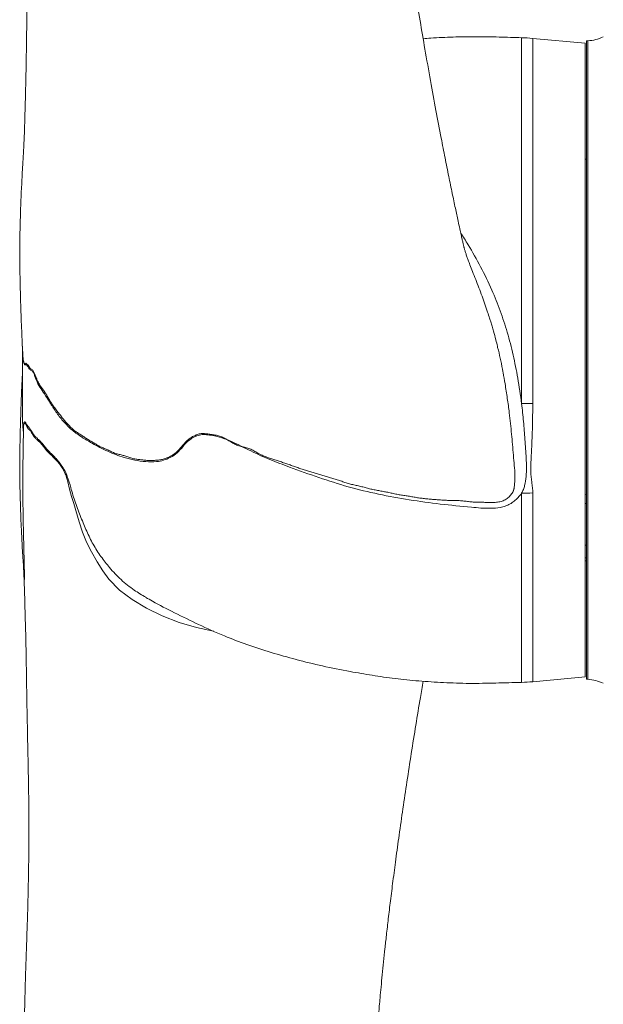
# Model space of a CAD drawing. Header units: millimetres. Extents: x 294 to 1785, y 657 to 2624.
# Tile 2 of 9: x 294 to 549, y 1440 to 1870. Entities that reach past the tile are written whole.
import ezdxf

# ---------------------------------------------------------------- set-up
doc = ezdxf.new("R2010")
doc.units = ezdxf.units.MM

msp = doc.modelspace()

# ---------------------------------------------------------------- linework, layer by layer
at = {"color": 8, "linetype": 'Continuous', "lineweight": 15}
for p, q in [((513.21, 1701.91), (513.21, 1861.72)), ((518.08, 1861.42), (518.08, 1701.95)), ((513.21, 1580.13), (513.21, 1662.75)), ((518.08, 1662.87), (518.08, 1580.42))]:
    msp.add_line(p, q, dxfattribs=at)
at = {"color": 7, "linetype": 'Continuous', "lineweight": 15}
for p, q in [((541.01, 1859.34), (518.08, 1861.42)), ((541.01, 1720.92), (541.01, 1859.34)), ((542.06, 1860.34), (541.56, 1860.34)), ((541.56, 1720.92), (541.56, 1860.34)), ((542.06, 1720.92), (542.06, 1860.34)), ((541.56, 1808.69), (541.01, 1808.69)), ((541.01, 1582.51), (541.01, 1720.92)), ((541.56, 1581.51), (541.56, 1720.92)), ((542.06, 1581.51), (542.06, 1720.92)), ((541.01, 1662.25), (541.56, 1662.28)), ((541.56, 1658.28), (541.01, 1658.26)), ((541.01, 1640.11), (541.56, 1640.11)), ((541.56, 1634.55), (541.01, 1634.56)), ((541.01, 1633.16), (541.56, 1633.16)), ((518.08, 1580.42), (541.01, 1582.51)), ((541.56, 1581.51), (542.06, 1581.51))]:
    msp.add_line(p, q, dxfattribs=at)
at = {"color": 8, "linetype": 'Continuous', "lineweight": 15, "flags": 128}
for points in [[(295.6, 1721.31), (295.63, 1721.03), (295.63, 1721.01), (295.63, 1721), (295.63, 1720.99), (295.63, 1720.99), (295.65, 1720.95), (295.7, 1720.79), (295.96, 1720.01), (296.24, 1719.39), (296.47, 1719.43), (296.73, 1719.56), (297.07, 1719.28), (297.72, 1718.61), (298.16, 1717.93), (298.64, 1717.29), (299.15, 1717), (299.7, 1716.63), (300.44, 1715.39), (301.27, 1713.27), (301.27, 1713.27), (301.27, 1713.27)], [(378.87, 1602.45), (378.77, 1602.47), (371.22, 1604.09), (363.75, 1606.35), (356.33, 1609.24), (349.42, 1612.55), (343.14, 1616.32), (337.73, 1620.43), (333.04, 1625.15), (330.34, 1628.82), (327.92, 1632.82), (325.48, 1637.16), (323.28, 1641.34), (321.47, 1645.67), (319.99, 1650.29), (318.59, 1655.2), (317.67, 1658.21), (316.65, 1661.33), (315.82, 1664.46), (315.09, 1667.67), (314.65, 1669.2), (314.2, 1670.76), (314.2, 1670.76), (314.2, 1670.76)]]:
    msp.add_lwpolyline(points, dxfattribs=at)
at = {"color": 7, "linetype": 'Continuous', "lineweight": 15, "flags": 128}
msp.add_lwpolyline([(518.08, 1701.95), (517.47, 1701.95), (516.86, 1701.94), (516.26, 1701.93), (515.65, 1701.93), (515.04, 1701.92), (514.43, 1701.92), (513.82, 1701.92), (513.21, 1701.91)], dxfattribs=at)
at = {"color": 7, "linetype": 'Continuous', "lineweight": 15}
for centre, radius, start, end in [((510.9, 1782.51), 79.24, 84.8022, 88.3259), ((541.06, 1878.37), 18.05, 273.1848, 295.6793), ((510.91, 1853.61), 190.87, 270.6908, 272.1513), ((510.9, 1659.34), 79.24, 271.6741, 275.1978), ((541.06, 1563.48), 18.05, 64.3207, 86.8152)]:
    msp.add_arc(centre, radius, start, end, dxfattribs=at)
for points, knots in [([(502.68, 1726.89), (502.68, 1726.9), (502.49, 1727.67), (501.95, 1729.87), (501.12, 1732.94), (500.33, 1735.59), (499.75, 1737.47), (499.11, 1739.56), (498.25, 1742.23), (497.15, 1745.47), (495.86, 1749.04), (494.51, 1752.65), (493.12, 1756.22), (491.83, 1759.48), (490.73, 1762.32), (489.88, 1764.58), (489.3, 1766.22), (488.82, 1767.64), (488.49, 1768.7), (488.26, 1769.47), (488.12, 1769.97), (488.01, 1770.39), (487.98, 1770.52), (487.89, 1770.84), (487.59, 1772.12), (487.22, 1773.76), (486.78, 1775.77), (486.2, 1778.42), (485.35, 1782.3), (484.24, 1787.46), (482.87, 1793.96), (481.37, 1801.29), (479.76, 1809.33), (477.89, 1818.92), (475.77, 1830.15), (473.39, 1843.12), (471.09, 1856.17), (468.87, 1869.15), (466.77, 1881.9), (464.71, 1894.9), (462.75, 1907.72), (460.96, 1919.92), (459.39, 1931), (458.04, 1940.93), (456.88, 1949.77), (455.87, 1957.81), (454.98, 1965.19), (454.18, 1972.15), (453.44, 1978.88), (452.75, 1985.49), (452.13, 1991.77), (451.6, 1997.44), (451.17, 2002.23), (450.84, 2006.06), (450.59, 2009.05), (450.35, 2011.92), (450.07, 2015.38), (449.72, 2019.99), (449.3, 2025.67), (448.86, 2032.01), (448.43, 2038.56), (448.05, 2044.94), (447.61, 2052.6), (447.16, 2061.4), (446.71, 2071.23), (446.32, 2080.85), (445.97, 2090.74), (445.64, 2101.34), (445.34, 2112.69), (445.07, 2124.75), (444.85, 2137.24), (444.66, 2150.08), (444.51, 2162.95), (444.4, 2175.6), (444.32, 2187.66), (444.25, 2199.01), (444.19, 2210.29), (444.13, 2221.43), (444.06, 2232.39), (443.98, 2242.58), (443.9, 2252.11), (443.8, 2260.98), (443.69, 2269.22), (443.58, 2276.82), (443.46, 2284.22), (443.32, 2292.01), (443.16, 2300.7), (442.95, 2310.82), (442.68, 2322.21), (442.37, 2334.44), (442.02, 2346.63), (441.65, 2358.47), (441.26, 2369.95), (440.85, 2381.1), (440.43, 2391.93), (439.95, 2403.38), (439.41, 2415.72), (438.76, 2429.21), (438.04, 2443.22), (437.24, 2457.74), (436.38, 2472.13), (435.48, 2486.34), (434.54, 2500.33), (433.51, 2514.57), (432.49, 2527.95), (431.48, 2540.44), (430.52, 2551.85), (429.55, 2562.79), (428.6, 2573.03), (427.69, 2582.41), (426.84, 2590.97), (426.05, 2598.67), (425.31, 2605.56), (424.65, 2611.67), (424.05, 2617.02), (423.6, 2620.92), (423.36, 2623.03), (423.29, 2623.61)], [0, 0, 0, 0, 0.000025, 0.003676, 0.007724, 0.010035, 0.011993, 0.01354, 0.016287, 0.019975, 0.023966, 0.028609, 0.033773, 0.039215, 0.043924, 0.047581, 0.051082, 0.05536, 0.059421, 0.061634, 0.063704, 0.065274, 0.06607, 0.068234, 0.071034, 0.073314, 0.076086, 0.079525, 0.083789, 0.090561, 0.098333, 0.10698, 0.116248, 0.12602, 0.139525, 0.153771, 0.168681, 0.181794, 0.195265, 0.208988, 0.222419, 0.234923, 0.246328, 0.256027, 0.264792, 0.272726, 0.279865, 0.286553, 0.293123, 0.299522, 0.305762, 0.311315, 0.315906, 0.319566, 0.322318, 0.324498, 0.327802, 0.332207, 0.337682, 0.344035, 0.350316, 0.356375, 0.36222, 0.372148, 0.381457, 0.390268, 0.399596, 0.409693, 0.420517, 0.432025, 0.444175, 0.456275, 0.468853, 0.481121, 0.492717, 0.503673, 0.51402, 0.525468, 0.536144, 0.546091, 0.555371, 0.564178, 0.572338, 0.579869, 0.586873, 0.594588, 0.603395, 0.613271, 0.625497, 0.6385, 0.651258, 0.663756, 0.676008, 0.688025, 0.699819, 0.711398, 0.725872, 0.741114, 0.757219, 0.774184, 0.792013, 0.808628, 0.825939, 0.843952, 0.86268, 0.877904, 0.893584, 0.908964, 0.92335, 0.937006, 0.949629, 0.961215, 0.971766, 0.98128, 0.989752, 0.997173, 1, 1, 1, 1]), ([(295.97, 2543.34), (295.95, 2542.36), (295.87, 2538.96), (295.83, 2533.05), (295.84, 2525.76), (295.92, 2518.54), (296.11, 2508.81), (296.49, 2496.2), (297.05, 2481.81), (297.63, 2468.15), (298.21, 2455.23), (298.82, 2441.36), (299.46, 2426.48), (300.07, 2410.86), (300.62, 2394.5), (301.09, 2377.41), (301.43, 2359.35), (301.65, 2340.54), (301.73, 2321.26), (301.7, 2300.46), (301.54, 2278.09), (301.23, 2254.14), (300.81, 2230.03), (300.29, 2205.81), (299.76, 2184.51), (299.26, 2166.41), (298.84, 2151.79), (298.41, 2137.75), (297.99, 2124.33), (297.62, 2112.91), (297.31, 2103.39), (297.06, 2095.67), (296.84, 2088.32), (296.64, 2081.62), (296.49, 2075.9), (296.4, 2071.98), (296.34, 2069.27), (296.29, 2067.12), (296.23, 2064.24), (296.16, 2060.59), (296.09, 2056.18), (296.02, 2051.05), (295.96, 2045.5), (295.92, 2039.85), (295.9, 2033.18), (295.93, 2025.76), (296, 2017.84), (296.1, 2010.92), (296.23, 2004.66), (296.37, 1998.78), (296.53, 1992.96), (296.71, 1987.24), (296.91, 1981.34), (297.14, 1974.96), (297.36, 1968.6), (297.55, 1962.18), (297.72, 1956.07), (297.85, 1950.1), (297.95, 1944.82), (298.02, 1940.08), (298.07, 1935.05), (298.1, 1930.31), (298.11, 1926.19), (298.1, 1923.11), (298.09, 1919.94), (298.07, 1916.42), (298.04, 1912.88), (297.99, 1909.76), (297.94, 1907.11), (297.87, 1904.46), (297.83, 1900.73), (297.76, 1895.9), (297.63, 1890.27), (297.51, 1884.77), (297.41, 1879.68), (297.31, 1874.83), (297.23, 1870.41), (297.15, 1866.25), (297.09, 1862.35), (297.03, 1858.44), (296.98, 1854.49), (296.92, 1850.72), (296.86, 1847.22), (296.79, 1843.91), (296.71, 1840.54), (296.61, 1836.75), (296.5, 1832.78), (296.4, 1828.89), (296.29, 1825.26), (296.18, 1821.65), (296.05, 1817.8), (295.89, 1813.91), (295.68, 1810.18), (295.48, 1806.93), (295.26, 1803.77), (295.09, 1800.58), (294.99, 1797.57), (294.78, 1794.72), (294.66, 1791.68), (294.52, 1788.27), (294.43, 1784.79), (294.33, 1781.5), (294.25, 1778.5), (294.15, 1775.49), (294.09, 1772.57), (294.09, 1769.85), (294.1, 1767.62), (294.11, 1765.74), (294.13, 1763.69), (294.16, 1761.14), (294.21, 1758.02), (294.29, 1754.01), (294.41, 1749.05), (294.59, 1743.15), (294.84, 1736.37), (295.12, 1729.65), (295.35, 1725.19), (295.45, 1723.28)], [0, 0, 0, 0, 0.006466, 0.022409, 0.037118, 0.051328, 0.065602, 0.093826, 0.122221, 0.142916, 0.164475, 0.186886, 0.21013, 0.234185, 0.257689, 0.281875, 0.30672, 0.331903, 0.35676, 0.381273, 0.410238, 0.438718, 0.466719, 0.494245, 0.521301, 0.537957, 0.5539, 0.569055, 0.583423, 0.597007, 0.605478, 0.613616, 0.621423, 0.628661, 0.634663, 0.639386, 0.640933, 0.643143, 0.646166, 0.650007, 0.654671, 0.660057, 0.666156, 0.672132, 0.677785, 0.687071, 0.695305, 0.702475, 0.708569, 0.71472, 0.720702, 0.726606, 0.73246, 0.738925, 0.746392, 0.752218, 0.758577, 0.764988, 0.770334, 0.774566, 0.779357, 0.785567, 0.788948, 0.791833, 0.794885, 0.798542, 0.802508, 0.805633, 0.807988, 0.810563, 0.813645, 0.819297, 0.825377, 0.831065, 0.836365, 0.841311, 0.846313, 0.850372, 0.854539, 0.858772, 0.862938, 0.867027, 0.870655, 0.873652, 0.877015, 0.880877, 0.885098, 0.889096, 0.892669, 0.896064, 0.90004, 0.90444, 0.908031, 0.91137, 0.914306, 0.917617, 0.921099, 0.923684, 0.926617, 0.930304, 0.933979, 0.937527, 0.940724, 0.943627, 0.946615, 0.949528, 0.952006, 0.953499, 0.955505, 0.9581, 0.961414, 0.965817, 0.971319, 0.977837, 0.985294, 0.993696, 1, 1, 1, 1]), ([(513.21, 1861.72), (509.94, 1861.81), (503.28, 1862.01), (493.32, 1862.19), (483.38, 1862.05), (475.71, 1861.69), (471.35, 1861.33), (470.23, 1861.24)], [0, 0, 0, 0, 0.228663, 0.464375, 0.694885, 0.921801, 1, 1, 1, 1]), ([(295.27, 1726.91), (295.27, 1726.59), (295.27, 1725.09), (295.27, 1722.23), (295.27, 1718.43), (295.27, 1714.63), (295.27, 1711.01), (295.27, 1707.43), (295.27, 1704.07), (295.27, 1701.06), (295.27, 1698.17), (295.26, 1694.77), (295.47, 1691.71), (295.68, 1689.89), (295.72, 1689.58)], [0, 0, 0, 0, 0.022903, 0.107238, 0.192819, 0.279644, 0.367715, 0.454931, 0.561105, 0.656676, 0.743082, 0.86135, 0.976632, 1, 1, 1, 1]), ([(505.12, 1715.41), (505.03, 1715.93), (504.37, 1719.61), (503.56, 1723.46), (502.66, 1726.72), (502.62, 1726.87)], [0, 0, 0, 0, 0.137223, 0.957971, 1, 1, 1, 1]), ([(295.44, 1723.58), (295.44, 1723.41), (295.45, 1723.04), (295.51, 1722.14), (295.56, 1721.77), (295.6, 1721.32), (295.6, 1721.31)], [0, 0, 0, 0, 0.193606, 0.424275, 0.997657, 1, 1, 1, 1]), ([(295.27, 1714.85), (295.23, 1714.1), (295.06, 1710.82), (294.84, 1705.39), (294.61, 1699.29), (294.46, 1694.49), (294.36, 1690.86), (294.29, 1687.79), (294.23, 1684.76), (294.18, 1681.62), (294.13, 1678.28), (294.1, 1674.74), (294.09, 1671.61), (294.1, 1668.6), (294.16, 1665.93), (294.25, 1663.15), (294.34, 1660.25), (294.41, 1657.45), (294.5, 1654.81), (294.57, 1652.32), (294.69, 1649.4), (294.88, 1645.9), (295.07, 1642.01), (295.27, 1637.7), (295.56, 1633.64), (295.81, 1629.49), (296.02, 1625.11), (296.19, 1619.85), (296.36, 1614.24), (296.51, 1608.64), (296.67, 1603), (296.8, 1597.75), (296.89, 1593.15), (296.94, 1589.62), (296.99, 1586.41), (297.04, 1582.94), (297.1, 1578.87), (297.18, 1574.27), (297.27, 1569.45), (297.36, 1564.72), (297.46, 1559.76), (297.56, 1554.67), (297.68, 1549.38), (297.79, 1544.3), (297.86, 1539.25), (297.96, 1534.14), (298.05, 1528.86), (298.09, 1522.97), (298.11, 1516.9), (298.1, 1511.38), (298.07, 1507.37), (298.04, 1504.25), (298.01, 1501.32), (297.96, 1497.6), (297.88, 1493.25), (297.78, 1488.71), (297.67, 1484.03), (297.54, 1479.46), (297.41, 1475.06), (297.28, 1471.22), (297.17, 1467.84), (297.06, 1464.58), (296.92, 1460.78), (296.76, 1456.07), (296.58, 1450.34), (296.4, 1444.05), (296.17, 1434.74), (295.97, 1423.09), (295.88, 1409.33), (295.93, 1398.61), (296.02, 1390.5), (296.1, 1384.85), (296.2, 1379.39), (296.3, 1374.53), (296.38, 1370.79), (296.44, 1368.16), (296.49, 1366.27), (296.53, 1364.52), (296.58, 1362.65), (296.66, 1359.58), (296.79, 1355.06), (296.98, 1348.85), (297.2, 1341.71), (297.5, 1332.42), (297.87, 1321.19), (298.28, 1308.24), (298.69, 1294.99), (299.09, 1281.46), (299.51, 1266.57), (299.94, 1250.31), (300.36, 1232.68), (300.75, 1214.74), (301.08, 1196.53), (301.36, 1178.17), (301.57, 1159.98), (301.7, 1141.33), (301.73, 1122.56), (301.66, 1103.81), (301.48, 1086.02), (301.19, 1069.18), (300.79, 1053.27), (300.3, 1037.68), (299.74, 1022.46), (299.13, 1007.49), (298.5, 993.08), (297.87, 979.05), (297.27, 965.38), (296.74, 952.37), (296.31, 939.99), (295.99, 928.11), (295.83, 916.42), (295.82, 906.48), (295.94, 900.68), (295.98, 898.53)], [0, 0, 0, 0, 0.002502, 0.010811, 0.017985, 0.022814, 0.026887, 0.030243, 0.033398, 0.036889, 0.040317, 0.043798, 0.047469, 0.05027, 0.052976, 0.055622, 0.058725, 0.062105, 0.064745, 0.067063, 0.069741, 0.073602, 0.077903, 0.082213, 0.086607, 0.090329, 0.094792, 0.100123, 0.106464, 0.111812, 0.117177, 0.123662, 0.127748, 0.131165, 0.134407, 0.138082, 0.142477, 0.147513, 0.152845, 0.157842, 0.162485, 0.168479, 0.173781, 0.178978, 0.184176, 0.18933, 0.194457, 0.200487, 0.20728, 0.212889, 0.217245, 0.219509, 0.222369, 0.226148, 0.230827, 0.235599, 0.240009, 0.245095, 0.249597, 0.253549, 0.256975, 0.26006, 0.263671, 0.26874, 0.274679, 0.281446, 0.288277, 0.303682, 0.317904, 0.331599, 0.337502, 0.343438, 0.349398, 0.35464, 0.358742, 0.361167, 0.362936, 0.364697, 0.366658, 0.36882, 0.374369, 0.380918, 0.388464, 0.397007, 0.410459, 0.424365, 0.438684, 0.453417, 0.468565, 0.487766, 0.5076, 0.52807, 0.549179, 0.570929, 0.59306, 0.614797, 0.639595, 0.66379, 0.687382, 0.710371, 0.732755, 0.754519, 0.778138, 0.801026, 0.823974, 0.847138, 0.870486, 0.89398, 0.916228, 0.938648, 0.961815, 0.985825, 1, 1, 1, 1]), ([(301.27, 1713.27), (301.3, 1713.2), (301.32, 1713.13), (301.37, 1713), (301.45, 1712.8), (301.53, 1712.6), (301.7, 1712.2), (301.81, 1711.95), (301.99, 1711.58), (302.05, 1711.46), (302.14, 1711.28), (302.17, 1711.22), (302.23, 1711.1), (302.26, 1711.04), (302.32, 1710.92), (302.35, 1710.85), (302.41, 1710.74), (302.44, 1710.68), (302.54, 1710.52), (302.61, 1710.42), (302.95, 1709.91), (303.22, 1709.52), (303.79, 1708.72), (304.08, 1708.33), (304.51, 1707.71), (304.66, 1707.5), (304.95, 1707.07), (305.1, 1706.85), (305.38, 1706.4), (305.53, 1706.16), (305.81, 1705.66), (305.95, 1705.41), (306.38, 1704.65), (306.68, 1704.14), (307.13, 1703.38), (307.28, 1703.13), (307.59, 1702.62), (307.75, 1702.37), (308.23, 1701.63), (308.57, 1701.15), (309.08, 1700.44), (309.25, 1700.21), (309.6, 1699.74), (309.77, 1699.51), (310.3, 1698.8), (310.65, 1698.32), (311.38, 1697.37), (311.75, 1696.9), (312.5, 1695.98), (312.88, 1695.51), (313.65, 1694.58), (314.04, 1694.1), (315.24, 1692.7), (316.06, 1691.8), (317.14, 1690.81), (317.36, 1690.62), (317.81, 1690.26), (318.04, 1690.09), (318.72, 1689.59), (319.18, 1689.28), (320.12, 1688.66), (320.6, 1688.36), (321.56, 1687.74), (322.04, 1687.42), (323.02, 1686.78), (323.51, 1686.46), (324.51, 1685.85), (325.01, 1685.56), (325.64, 1685.19), (325.77, 1685.11), (326.03, 1684.96), (326.15, 1684.88), (326.41, 1684.74), (326.54, 1684.68), (326.8, 1684.54), (326.93, 1684.46), (327.18, 1684.3), (327.31, 1684.21), (327.56, 1684.03), (327.69, 1683.93), (328.08, 1683.67), (328.34, 1683.53), (328.86, 1683.26), (329.12, 1683.13), (329.64, 1682.89), (329.91, 1682.78), (330.7, 1682.46), (331.23, 1682.26), (332.04, 1681.9), (332.3, 1681.77), (332.84, 1681.51), (333.11, 1681.38), (333.65, 1681.12), (333.92, 1680.99), (334.47, 1680.72), (334.74, 1680.59), (335.56, 1680.23), (336.12, 1680.04), (337.23, 1679.74), (337.79, 1679.63), (338.63, 1679.44), (338.91, 1679.36), (339.48, 1679.21), (339.76, 1679.12), (340.62, 1678.85), (341.19, 1678.65), (342.34, 1678.28), (342.92, 1678.1), (343.79, 1677.87), (344.08, 1677.8), (344.65, 1677.69), (344.93, 1677.64), (345.79, 1677.52), (346.35, 1677.47), (347.21, 1677.37), (347.5, 1677.34), (348.08, 1677.26), (348.36, 1677.22), (348.94, 1677.16), (349.23, 1677.13), (349.67, 1677.1), (349.81, 1677.09), (350.1, 1677.08), (350.25, 1677.08), (350.97, 1677.07), (351.55, 1677.07), (352.42, 1677.09), (352.71, 1677.1), (353.29, 1677.12), (353.58, 1677.13), (354.44, 1677.17), (355.01, 1677.24), (356.11, 1677.45), (356.65, 1677.59), (357.72, 1677.94), (358.24, 1678.15), (359.28, 1678.59), (359.79, 1678.82), (360.78, 1679.35), (361.25, 1679.65), (362.15, 1680.32), (362.57, 1680.7), (363.38, 1681.49), (363.77, 1681.92), (364.9, 1683.26), (365.62, 1684.2), (366.65, 1685.25), (366.86, 1685.45), (367.3, 1685.84), (367.52, 1686.03), (368.21, 1686.59), (368.69, 1686.94), (369.71, 1687.54), (370.24, 1687.8), (371.06, 1688.15), (371.34, 1688.26), (371.9, 1688.46), (372.19, 1688.55), (373.07, 1688.76), (373.67, 1688.82), (374.6, 1688.81), (374.92, 1688.79), (375.55, 1688.73), (375.87, 1688.69), (376.5, 1688.61), (376.81, 1688.57), (377.44, 1688.48), (377.76, 1688.44), (378.7, 1688.3), (379.33, 1688.2), (380.27, 1688), (380.58, 1687.93), (381.21, 1687.76), (381.53, 1687.66), (382.45, 1687.32), (383.05, 1687.02), (384.22, 1686.37), (384.79, 1686.03), (385.66, 1685.52), (385.95, 1685.35), (386.54, 1685.01), (386.83, 1684.84), (387.71, 1684.35), (388.3, 1684.04), (389.21, 1683.66), (389.52, 1683.54), (390.14, 1683.35), (390.46, 1683.27), (391.4, 1683.03), (392.04, 1682.89), (393.31, 1682.56), (393.93, 1682.36), (395.15, 1681.88), (395.75, 1681.59), (396.93, 1680.94), (397.52, 1680.59), (398.4, 1680.08), (398.7, 1679.92), (399.3, 1679.61), (399.6, 1679.46), (400.52, 1679.05), (401.14, 1678.81), (402.39, 1678.36), (403.01, 1678.14), (404.27, 1677.72), (404.9, 1677.52), (406.16, 1677.11), (406.79, 1676.91), (408.05, 1676.5), (408.68, 1676.29), (409.94, 1675.86), (410.57, 1675.65), (411.84, 1675.21), (412.47, 1674.98), (413.73, 1674.53), (414.36, 1674.31), (415.62, 1673.87), (416.25, 1673.66), (417.53, 1673.26), (418.17, 1673.07), (419.45, 1672.68), (420.08, 1672.48), (421.36, 1672.06), (421.99, 1671.85), (423.27, 1671.45), (423.91, 1671.25), (425.2, 1670.87), (425.84, 1670.67), (427.12, 1670.27), (427.76, 1670.08), (428.72, 1669.79), (429.04, 1669.69), (429.69, 1669.51), (430.01, 1669.42), (430.98, 1669.14), (431.62, 1668.95), (432.9, 1668.54), (433.54, 1668.33), (434.5, 1668), (434.82, 1667.89), (435.45, 1667.66), (435.77, 1667.55), (436.73, 1667.24), (437.38, 1667.05), (438.68, 1666.71), (439.33, 1666.55), (440.64, 1666.24), (441.3, 1666.09), (442.61, 1665.8), (443.26, 1665.65), (444.57, 1665.33), (445.22, 1665.15), (446.52, 1664.8), (447.17, 1664.63), (448.49, 1664.32), (449.15, 1664.19), (450.48, 1663.94), (451.14, 1663.82), (452.47, 1663.58), (453.13, 1663.46), (454.46, 1663.21), (455.12, 1663.08), (456.44, 1662.79), (457.1, 1662.63), (458.42, 1662.34), (459.09, 1662.2), (460.42, 1661.98), (461.09, 1661.9), (462.43, 1661.71), (463.09, 1661.6), (464.43, 1661.37), (465.1, 1661.26), (466.43, 1661.02), (467.1, 1660.89), (468.1, 1660.73), (468.44, 1660.68), (469.11, 1660.6), (469.44, 1660.56), (470.45, 1660.44), (471.12, 1660.36), (472.47, 1660.21), (473.15, 1660.16), (474.5, 1660.05), (475.17, 1660.01), (476.52, 1659.91), (477.2, 1659.86), (478.55, 1659.78), (479.23, 1659.74), (480.24, 1659.67), (480.58, 1659.64), (481.25, 1659.58), (481.59, 1659.56), (482.27, 1659.52), (482.6, 1659.51), (483.28, 1659.5), (483.62, 1659.5), (484.3, 1659.52), (484.64, 1659.53), (485.31, 1659.53), (485.65, 1659.53), (486.67, 1659.48), (487.34, 1659.42), (488.69, 1659.27), (489.37, 1659.19), (490.72, 1659.02), (491.39, 1658.95), (492.41, 1658.86), (492.75, 1658.84), (493.42, 1658.82), (493.76, 1658.82), (494.44, 1658.81), (494.78, 1658.82), (495.46, 1658.81), (495.8, 1658.81), (496.48, 1658.79), (496.82, 1658.78), (497.49, 1658.76), (497.83, 1658.75), (498.51, 1658.75), (498.85, 1658.75), (499.53, 1658.75), (499.87, 1658.74), (500.88, 1658.73), (501.56, 1658.72), (502.57, 1658.81), (502.9, 1658.86), (503.57, 1658.98), (503.9, 1659.05), (504.87, 1659.33), (505.48, 1659.58), (506.35, 1660.06), (506.63, 1660.24), (507.15, 1660.61), (507.39, 1660.82), (508.08, 1661.46), (508.49, 1661.93), (509.01, 1662.68), (509.17, 1662.94), (509.39, 1663.33), (509.47, 1663.46), (509.57, 1663.65), (509.61, 1663.72), (509.66, 1663.85), (509.68, 1663.91), (509.71, 1664.04), (509.73, 1664.1), (509.76, 1664.22), (509.77, 1664.29), (509.81, 1664.42), (509.83, 1664.48), (509.86, 1664.61), (509.87, 1664.68), (509.89, 1664.8), (509.9, 1664.87), (509.93, 1665), (509.94, 1665.07), (509.96, 1665.2), (509.97, 1665.26), (509.99, 1665.39), (510, 1665.46), (510.09, 1666.06), (510.14, 1666.6), (510.22, 1667.71), (510.25, 1668.28), (510.28, 1669.14), (510.28, 1669.42), (510.28, 1669.85), (510.28, 1670), (510.28, 1670.21), (510.28, 1670.32), (510.28, 1670.43), (510.28, 1670.5), (510.28, 1670.54), (510.28, 1670.57)], [0, 0, 0, 0, 0.000977, 0.000977, 0.001953, 0.003906, 0.003906, 0.007813, 0.007813, 0.009766, 0.009766, 0.010742, 0.010742, 0.011719, 0.011719, 0.012695, 0.012695, 0.013672, 0.013672, 0.015625, 0.015625, 0.023438, 0.023438, 0.03125, 0.03125, 0.035156, 0.035156, 0.039063, 0.039063, 0.042969, 0.042969, 0.046875, 0.046875, 0.054688, 0.054688, 0.058594, 0.058594, 0.0625, 0.0625, 0.070313, 0.070313, 0.074219, 0.074219, 0.078125, 0.078125, 0.085938, 0.085938, 0.09375, 0.09375, 0.101563, 0.101563, 0.109375, 0.109375, 0.125, 0.125, 0.128906, 0.128906, 0.132813, 0.132813, 0.140625, 0.140625, 0.148438, 0.148438, 0.15625, 0.15625, 0.164063, 0.164063, 0.171875, 0.171875, 0.173828, 0.173828, 0.175781, 0.175781, 0.177734, 0.177734, 0.179688, 0.179688, 0.181641, 0.181641, 0.183594, 0.183594, 0.1875, 0.1875, 0.191406, 0.191406, 0.195313, 0.195313, 0.203125, 0.203125, 0.207031, 0.207031, 0.210938, 0.210938, 0.214844, 0.214844, 0.21875, 0.21875, 0.226563, 0.226563, 0.234375, 0.234375, 0.238281, 0.238281, 0.242188, 0.242188, 0.25, 0.25, 0.257813, 0.257813, 0.261719, 0.261719, 0.265625, 0.265625, 0.273438, 0.273438, 0.277344, 0.277344, 0.28125, 0.28125, 0.285156, 0.285156, 0.287109, 0.287109, 0.289063, 0.289063, 0.296875, 0.296875, 0.300781, 0.300781, 0.304688, 0.304688, 0.3125, 0.3125, 0.320313, 0.320313, 0.328125, 0.328125, 0.335938, 0.335938, 0.34375, 0.34375, 0.351563, 0.351563, 0.359375, 0.359375, 0.375, 0.375, 0.378906, 0.378906, 0.382813, 0.382813, 0.390625, 0.390625, 0.398438, 0.398438, 0.402344, 0.402344, 0.40625, 0.40625, 0.414062, 0.414062, 0.417969, 0.417969, 0.421875, 0.421875, 0.425781, 0.425781, 0.429687, 0.429687, 0.4375, 0.4375, 0.441406, 0.441406, 0.445312, 0.445312, 0.453125, 0.453125, 0.460937, 0.460937, 0.464844, 0.464844, 0.46875, 0.46875, 0.476562, 0.476562, 0.480469, 0.480469, 0.484375, 0.484375, 0.492187, 0.492187, 0.5, 0.5, 0.507812, 0.507812, 0.515625, 0.515625, 0.519531, 0.519531, 0.523437, 0.523437, 0.53125, 0.53125, 0.539062, 0.539062, 0.546875, 0.546875, 0.554687, 0.554687, 0.5625, 0.5625, 0.570312, 0.570312, 0.578125, 0.578125, 0.585937, 0.585937, 0.59375, 0.59375, 0.601562, 0.601562, 0.609375, 0.609375, 0.617187, 0.617187, 0.625, 0.625, 0.632812, 0.632812, 0.640625, 0.640625, 0.644531, 0.644531, 0.648437, 0.648437, 0.65625, 0.65625, 0.664062, 0.664062, 0.667969, 0.667969, 0.671875, 0.671875, 0.679687, 0.679687, 0.6875, 0.6875, 0.695312, 0.695312, 0.703125, 0.703125, 0.710937, 0.710937, 0.71875, 0.71875, 0.726562, 0.726562, 0.734375, 0.734375, 0.742187, 0.742187, 0.75, 0.75, 0.757812, 0.757812, 0.765625, 0.765625, 0.773437, 0.773437, 0.78125, 0.78125, 0.789062, 0.789062, 0.796875, 0.796875, 0.800781, 0.800781, 0.804687, 0.804687, 0.8125, 0.8125, 0.820312, 0.820312, 0.828125, 0.828125, 0.835937, 0.835937, 0.84375, 0.84375, 0.847656, 0.847656, 0.851562, 0.851562, 0.855469, 0.855469, 0.859375, 0.859375, 0.863281, 0.863281, 0.867187, 0.867187, 0.875, 0.875, 0.882812, 0.882812, 0.890625, 0.890625, 0.894531, 0.894531, 0.898437, 0.898437, 0.902344, 0.902344, 0.90625, 0.90625, 0.910156, 0.910156, 0.914062, 0.914062, 0.917969, 0.917969, 0.921875, 0.921875, 0.929687, 0.929687, 0.933594, 0.933594, 0.9375, 0.9375, 0.945312, 0.945312, 0.949219, 0.949219, 0.953125, 0.953125, 0.960937, 0.960937, 0.964844, 0.964844, 0.966797, 0.966797, 0.967773, 0.967773, 0.96875, 0.96875, 0.969727, 0.969727, 0.970703, 0.970703, 0.97168, 0.97168, 0.972656, 0.972656, 0.973633, 0.973633, 0.974609, 0.974609, 0.975586, 0.975586, 0.976562, 0.976562, 0.984375, 0.984375, 0.992187, 0.992187, 0.996094, 0.996094, 0.998047, 0.998047, 0.999023, 0.999512, 0.999512, 1, 1, 1, 1]), ([(513.21, 1662.75), (513.49, 1663.29), (514.05, 1664.38), (514.77, 1666.81), (515.27, 1670.03), (515.42, 1674.02), (515.14, 1679.41), (514.64, 1686.07), (514.08, 1694.05), (513.5, 1699.29), (513.21, 1701.91)], [0, 0, 0, 0, 0.047194, 0.095297, 0.198091, 0.301033, 0.404073, 0.612278, 0.805786, 1, 1, 1, 1]), ([(518.08, 1701.95), (518.08, 1698.56), (518.01, 1695.2), (517.89, 1690.21), (517.83, 1688.55), (517.72, 1685.26), (517.66, 1683.62), (517.54, 1681.18), (517.5, 1680.36), (517.41, 1678.74), (517.36, 1677.93), (517.27, 1676.32), (517.23, 1675.51), (517.2, 1673.91), (517.2, 1673.11), (517.29, 1670.72), (517.47, 1669.14), (517.77, 1666.78), (517.88, 1666), (518.03, 1664.43), (518.08, 1663.65), (518.08, 1662.87)], [0, 0, 0, 0, 0.25, 0.25, 0.375, 0.375, 0.5, 0.5, 0.5625, 0.5625, 0.625, 0.625, 0.6875, 0.6875, 0.75, 0.75, 0.875, 0.875, 0.9375, 0.9375, 1, 1, 1, 1]), ([(295.75, 1691.23), (295.73, 1690.54), (295.7, 1688.94), (295.67, 1686.14), (295.64, 1682.78), (295.57, 1679.45), (295.51, 1676.52), (295.47, 1673.98), (295.45, 1671.28), (295.44, 1668.33), (295.44, 1665.44), (295.46, 1662.52), (295.5, 1659.18), (295.55, 1655.16), (295.61, 1651.34), (295.68, 1647.57), (295.77, 1643.63), (295.88, 1639.43), (295.98, 1635.38), (296.06, 1631.96), (296.12, 1629.38), (296.17, 1627.41), (296.19, 1626.14), (296.2, 1625.42), (296.21, 1625.11), (296.21, 1624.99), (296.21, 1625.01), (296.21, 1625.01)], [0, 0, 0, 0, 0.027853, 0.064815, 0.111097, 0.16355, 0.20145, 0.233271, 0.27157, 0.316328, 0.359052, 0.398294, 0.451715, 0.51024, 0.564864, 0.619041, 0.684034, 0.746912, 0.813482, 0.871441, 0.908589, 0.94051, 0.970442, 0.985242, 0.992086, 0.997943, 1, 1, 1, 1]), ([(314.2, 1670.76), (314.2, 1670.76), (313.82, 1671.41), (313.34, 1672.92), (312.06, 1674.76), (310.83, 1676.34), (309.63, 1677.7), (308.47, 1678.78), (307.02, 1680.17), (305.61, 1681.65), (304.29, 1683.41), (303.21, 1684.68), (302.4, 1685.44), (301.94, 1685.75), (301.84, 1685.82)], [0, 0, 0, 0, 0.000002, 0.093356, 0.185776, 0.27085, 0.357982, 0.438043, 0.518306, 0.67897, 0.769545, 0.860595, 0.969497, 1, 1, 1, 1]), ([(349.18, 1617.25), (350.12, 1616.7), (354.18, 1614.3), (361.89, 1610.44), (372.31, 1605.25), (382.87, 1600.57), (393.43, 1596.49), (403.9, 1593.13), (414.91, 1590.03), (426.41, 1587.2), (437.52, 1585), (448.08, 1583.15), (458.06, 1581.74), (468.45, 1580.66), (479.27, 1580.04), (490.49, 1579.57), (501.84, 1579.84), (509.45, 1580.03), (513.21, 1580.13)], [0, 0, 0, 0, 0.019103, 0.082904, 0.151563, 0.22404, 0.285894, 0.350746, 0.417344, 0.486967, 0.559145, 0.616476, 0.675607, 0.736377, 0.800209, 0.86615, 0.933764, 1, 1, 1, 1]), ([(423.29, 818.24), (423.36, 818.82), (423.6, 820.92), (424.05, 824.82), (424.65, 830.15), (425.31, 836.24), (426.04, 843.11), (426.83, 850.74), (427.67, 859.15), (428.56, 868.38), (429.5, 878.5), (430.61, 891), (431.83, 905.59), (433.11, 921.92), (434.29, 937.99), (435.37, 953.75), (436.37, 969.42), (437.29, 984.96), (438.13, 1000.31), (438.88, 1015.09), (439.55, 1029.33), (440.17, 1043.38), (440.67, 1056.05), (441.1, 1067.52), (441.46, 1077.7), (441.8, 1088.16), (442.13, 1098.9), (442.43, 1109.92), (442.71, 1120.91), (442.96, 1131.45), (443.16, 1141.12), (443.32, 1149.8), (443.46, 1157.57), (443.58, 1164.96), (443.7, 1173.42), (443.83, 1183.59), (443.96, 1195.7), (444.05, 1207.43), (444.12, 1218.57), (444.17, 1228.94), (444.23, 1240), (444.3, 1251.79), (444.39, 1264.34), (444.5, 1277.57), (444.65, 1291.08), (444.84, 1304.18), (445.06, 1316.51), (445.31, 1328.02), (445.6, 1338.89), (445.9, 1349.09), (446.23, 1358.6), (446.58, 1367.56), (446.97, 1376.39), (447.41, 1385.49), (447.94, 1395.13), (448.56, 1405.31), (449.15, 1414.04), (449.64, 1420.83), (449.98, 1425.23), (450.25, 1428.7), (450.46, 1431.27), (450.65, 1433.5), (450.85, 1435.89), (451.11, 1438.96), (451.45, 1442.75), (451.87, 1447.32), (452.37, 1452.54), (452.93, 1458.12), (453.54, 1463.86), (454.23, 1470.14), (455.03, 1477.11), (455.99, 1485.01), (457.08, 1493.66), (458.35, 1503.23), (459.8, 1513.78), (461.41, 1525.08), (463.18, 1536.99), (465.05, 1549.17), (467.01, 1561.43), (468.74, 1571.93), (469.83, 1578.26), (470.24, 1580.63)], [0, 0, 0, 0, 0.003421, 0.012378, 0.022601, 0.03408, 0.046807, 0.060782, 0.075722, 0.091863, 0.109205, 0.12775, 0.154717, 0.180569, 0.205326, 0.229008, 0.251628, 0.274471, 0.29614, 0.316637, 0.335959, 0.354464, 0.37333, 0.386303, 0.399499, 0.41293, 0.426607, 0.440542, 0.454663, 0.467874, 0.479797, 0.490433, 0.499753, 0.508207, 0.517291, 0.530337, 0.544733, 0.560541, 0.571988, 0.584173, 0.59713, 0.610893, 0.625504, 0.641007, 0.657033, 0.672454, 0.686439, 0.699727, 0.712271, 0.724028, 0.734954, 0.745109, 0.754973, 0.765426, 0.776498, 0.788226, 0.800529, 0.80664, 0.811719, 0.815738, 0.818672, 0.820629, 0.823457, 0.827001, 0.831275, 0.836687, 0.84295, 0.849539, 0.856262, 0.863147, 0.87174, 0.880986, 0.891324, 0.902813, 0.915612, 0.929802, 0.944369, 0.959838, 0.975471, 0.990806, 1, 1, 1, 1])]:
    msp.add_open_spline(points, degree=3, knots=knots, dxfattribs=at)
at = {"color": 8, "linetype": 'Continuous', "lineweight": 15}
for points, knots in [([(486.61, 1776.53), (487.71, 1774.78), (490.72, 1770), (495.42, 1761.67), (500.12, 1752.04), (503.94, 1742.45), (507.09, 1732.97), (509.62, 1723.14), (511.65, 1712.71), (512.68, 1705.63), (513.21, 1701.91)], [0, 0, 0, 0, 0.081511, 0.223164, 0.364795, 0.486765, 0.608752, 0.734725, 0.860767, 1, 1, 1, 1]), ([(513.21, 1662.75), (512.72, 1662.09), (511.79, 1660.84), (510.07, 1659.26), (508.2, 1657.99), (506.1, 1657.06), (503.25, 1656.35), (499.67, 1656.09), (495.47, 1656.25), (488.16, 1656.92), (477.71, 1657.94), (464.17, 1659.78), (450.76, 1662.22), (437.53, 1665.43), (424.6, 1669.54), (413.23, 1673.63), (403.29, 1677.41), (396.27, 1680.52), (390.8, 1683.32), (386.65, 1685.33), (382.43, 1687.05), (378.72, 1687.89), (375.64, 1688.37), (373.12, 1688.42), (370.84, 1687.62), (368.74, 1686.47), (366.85, 1684.92), (365.01, 1682.7), (362.87, 1680.23), (359.98, 1678.3), (356.94, 1677.08), (353.38, 1676.35), (349.11, 1676.45), (344.35, 1677.15), (338.75, 1678.56), (332.46, 1680.91), (325.74, 1684.47), (320.21, 1687.77), (315.82, 1691.16), (312.49, 1694.81), (309.5, 1698.76), (307.04, 1702.79), (304.83, 1706.17), (302.9, 1708.96), (301.56, 1711.5), (300.75, 1713.73), (300.23, 1715.14), (299.66, 1716.11), (298.93, 1716.39), (298.19, 1717.16), (297.44, 1718.34), (296.94, 1718.9), (296.61, 1718.96), (296.38, 1718.73), (296.14, 1718.9), (295.89, 1719.63), (295.73, 1720.21), (295.55, 1720.77), (295.45, 1722.44), (295.41, 1723.91), (295.39, 1724.58)], [0, 0, 0, 0, 0.00914, 0.017199, 0.025246, 0.033308, 0.041374, 0.055889, 0.070517, 0.085152, 0.132554, 0.180041, 0.227524, 0.274918, 0.322163, 0.369426, 0.40179, 0.434139, 0.450583, 0.467102, 0.483471, 0.499711, 0.509271, 0.518728, 0.528283, 0.537879, 0.547846, 0.557843, 0.572931, 0.587954, 0.601078, 0.614162, 0.633323, 0.652589, 0.671837, 0.702214, 0.732704, 0.763141, 0.782935, 0.802864, 0.822909, 0.842862, 0.859334, 0.875914, 0.892383, 0.899055, 0.905695, 0.912155, 0.917954, 0.93021, 0.939969, 0.949732, 0.955207, 0.960723, 0.967702, 0.973751, 0.979814, 0.982363, 0.992009, 1, 1, 1, 1]), ([(510.28, 1670.57), (510.28, 1670.57), (510.28, 1671.97), (510.02, 1674.84), (509.46, 1680.86), (508.87, 1688.61), (508.01, 1696.88), (506.99, 1704.18), (506.11, 1710.06), (505.42, 1713.8), (505.12, 1715.41)], [0, 0, 0, 0, 0.000001, 0.102566, 0.206265, 0.411421, 0.616685, 0.75576, 0.895129, 1, 1, 1, 1]), ([(295.73, 1690.37), (295.73, 1690.46), (295.67, 1691.26), (295.69, 1692.44), (295.84, 1693.45), (296.08, 1693.82), (296.26, 1694.03), (296.51, 1693.85), (297.05, 1692.66), (298.02, 1691.62), (299.05, 1690.27), (299.9, 1688.75), (300.83, 1687.54), (301.47, 1686.95), (301.79, 1686.65)], [0, 0, 0, 0, 0.014965, 0.146424, 0.277543, 0.367384, 0.412904, 0.458266, 0.573758, 0.721316, 0.796108, 0.871685, 0.935537, 1, 1, 1, 1]), ([(301.81, 1685.92), (301.66, 1686.06), (301.35, 1686.34), (300.72, 1687), (299.93, 1688.09), (299.07, 1689.63), (298.32, 1690.48), (297.73, 1690.91), (297.23, 1691.85), (296.84, 1692.56), (296.55, 1693.13), (296.21, 1693.49), (295.97, 1692.97), (295.79, 1692.27), (295.75, 1691.64), (295.75, 1691.26), (295.75, 1691.23)], [0, 0, 0, 0, 0.034864, 0.069494, 0.151144, 0.232898, 0.315682, 0.39947, 0.463015, 0.526423, 0.591084, 0.655104, 0.821612, 0.907175, 0.992943, 1, 1, 1, 1]), ([(301.79, 1686.65), (302.16, 1686.34), (302.91, 1685.71), (304.52, 1683.8), (306.25, 1681.59), (308.15, 1679.76), (309.57, 1678.37), (310.95, 1676.77), (312.37, 1674.98), (313.8, 1672.7), (315.27, 1669.26), (316.28, 1665.65), (317.31, 1661.91), (318.42, 1658.58), (319.69, 1655.3), (321.24, 1651.07), (323.29, 1646.05), (326.08, 1640.36), (329.52, 1635), (333.61, 1629.76), (338.23, 1624.92), (343.55, 1620.59), (347.46, 1618.3), (349.2, 1617.28)], [0, 0, 0, 0, 0.024467, 0.049729, 0.096509, 0.120064, 0.143554, 0.163837, 0.184488, 0.209598, 0.234793, 0.283187, 0.318879, 0.354554, 0.390439, 0.426339, 0.501279, 0.576251, 0.652966, 0.729677, 0.826133, 0.922564, 1, 1, 1, 1])]:
    msp.add_open_spline(points, degree=3, knots=knots, dxfattribs=at)
at = {"color": 7, "linetype": 'Continuous', "lineweight": 15}
for points in [[(301.84, 1685.82), (301.84, 1686.1), (301.83, 1686.38), (301.79, 1686.65)], [(301.79, 1686.65), (301.81, 1686.41), (301.82, 1686.17), (301.81, 1685.92)], [(301.84, 1685.82), (301.83, 1685.85), (301.82, 1685.89), (301.81, 1685.92)]]:
    msp.add_open_spline(points, degree=3, dxfattribs=at)

doc.saveas('drawing.dxf')
